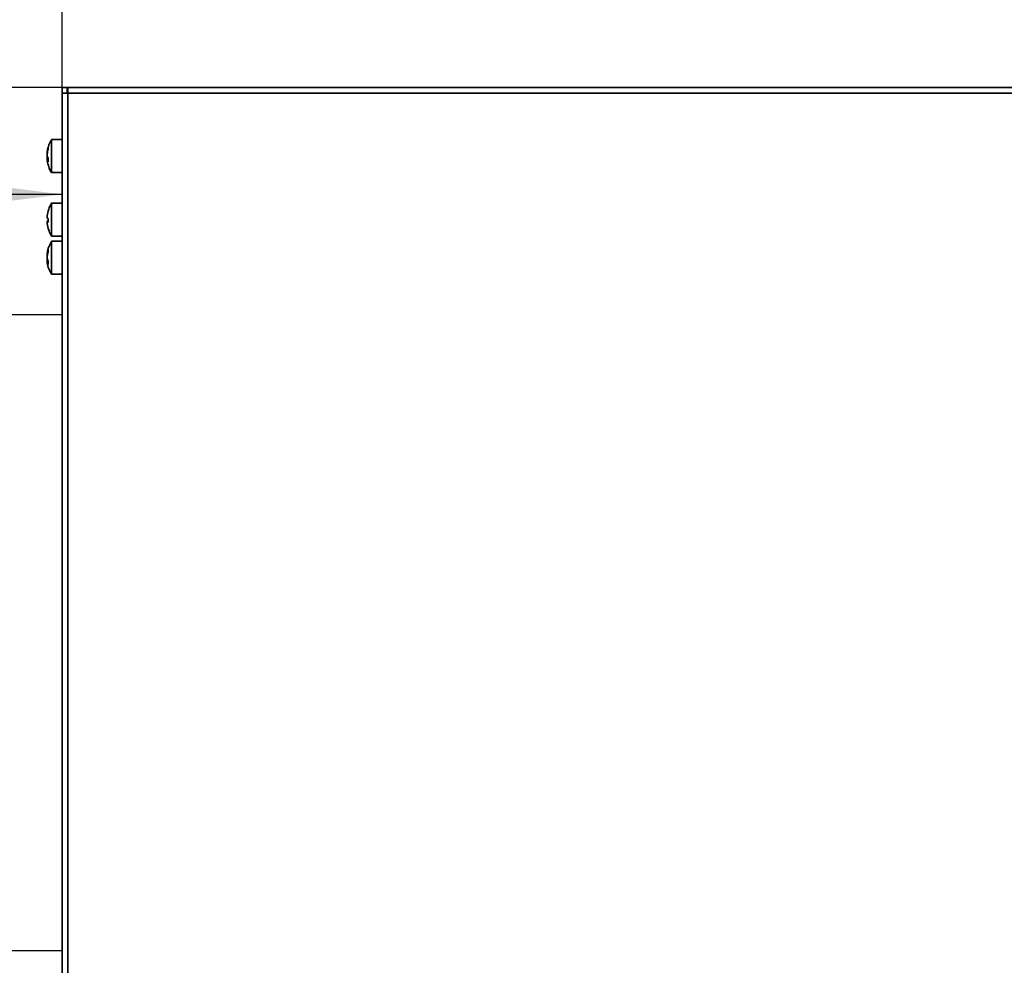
# Model space of a CAD drawing. Header units: millimetres. Extents: x 0 to 420, y 0 to 297.
# Tile 11 of 110: x 88 to 165, y 123 to 197. Entities that reach past the tile are written whole.
import ezdxf

# ---------------------------------------------------------------- set-up
doc = ezdxf.new("R2010")
doc.units = ezdxf.units.MM
doc.linetypes.add('CENTERX2', pattern=[20.32, 12.7, -2.54, 2.54, -2.54])
doc.layers.add('标注层', color=150, linetype='Continuous')
doc.styles.add('SLDTEXTSTYLE0', font='TXT', dxfattribs={"width": 0.7, "bigfont": 'bigfont'})
doc.styles.add('SLDTEXTSTYLE2', font='TXT', dxfattribs={"width": 0.7})
doc.dimstyles.new('SLDDIMSTYLE1', dxfattribs={"dimtxt": 4.850694, "dimasz": 4, "dimexe": 0, "dimexo": 0.0625, "dimgap": 1.212674, "dimtad": 2, "dimlfac": 2, "dimrnd": 1e-09, "dimzin": 12, "dimdsep": 46, "dimtxsty": 'SLDTEXTSTYLE2', "dimsah": 1, "dimcen": 0.09, "dimadec": 0, "dimazin": 3, "dimtfac": 1, "dimtdec": 3, "dimtofl": 0, "dimtmove": 0, "dimatfit": 3, "dimfxl": 1, "dimfrac": 2, "dimtolj": 1, "dimtzin": 12, "dimarcsym": 0})

# ---------------------------------------------------------------- blocks, each defined once
blk = doc.blocks.new('SW_NOTE_0')
at = {"layer": '标注层', "color": 0, "char_height": 4.2333, "attachment_point": 1, "style": 'SLDTEXTSTYLE0'}
for s, insert in [('通风区域', (0, 5.457)), ('需避让', (0, -0.187))]:
    blk.add_mtext(s, dxfattribs=dict(at, insert=insert))
blk = doc.blocks.new('_D_8')
at = {"layer": '标注层'}
for p, q in [((91.179, 191.853), (91.179, 203.853)), ((213.679, 191.853), (213.679, 203.853)), ((91.179, 201.853), (213.679, 201.853))]:
    blk.add_line(p, q, dxfattribs=at)
for points in [[(91.179, 201.853), (95.179, 201.353), (95.179, 202.353)], [(213.679, 201.853), (209.679, 202.353), (209.679, 201.353)]]:
    blk.add_solid(points, dxfattribs=at)
at = {"layer": '标注层', "insert": (148.195, 207.31), "char_height": 4.2333, "attachment_point": 1, "style": 'SLDTEXTSTYLE2'}
blk.add_mtext('245', dxfattribs=at)
blk = doc.blocks.new('_D_9')
at = {"layer": '标注层'}
for p, q in [((91.179, 191.853), (48.179, 191.853)), ((50.179, 101.853), (50.179, 191.853)), ((91.629, 101.853), (48.179, 101.853))]:
    blk.add_line(p, q, dxfattribs=at)
for points in [[(50.179, 191.853), (49.679, 187.853), (50.679, 187.853)], [(50.179, 101.853), (50.679, 105.853), (49.679, 105.853)]]:
    blk.add_solid(points, dxfattribs=at)
at = {"layer": '标注层', "insert": (44.722, 142.619), "char_height": 4.2333, "attachment_point": 1, "rotation": 90, "style": 'SLDTEXTSTYLE2'}
blk.add_mtext('180', dxfattribs=at)
blk = doc.blocks.new('_D_13')
at = {"layer": '标注层'}
for p, q in [((66.179, 173.953), (66.179, 185.438)), ((91.179, 173.953), (91.179, 185.438)), ((91.179, 183.438), (66.179, 183.438))]:
    blk.add_line(p, q, dxfattribs=at)
for points in [[(66.179, 183.438), (70.179, 182.938), (70.179, 183.938)], [(91.179, 183.438), (87.179, 183.938), (87.179, 182.938)]]:
    blk.add_solid(points, dxfattribs=at)
at = {"layer": '标注层', "insert": (75.857, 188.895), "char_height": 4.2333, "attachment_point": 1, "style": 'SLDTEXTSTYLE2'}
blk.add_mtext('50', dxfattribs=at)

msp = doc.modelspace()

# ---------------------------------------------------------------- linework, layer by layer
at = {"color": 7, "linetype": 'Continuous', "lineweight": 35}
for p, q in [((91.5787, 191.8527), (91.1787, 191.8527)), ((91.1787, 191.4027), (91.1787, 191.8527)), ((91.1787, 108.3527), (91.1787, 191.4027)), ((91.6287, 191.4027), (91.1787, 191.4027)), ((91.5787, 191.4027), (91.5787, 191.8527)), ((91.5787, 191.8527), (91.6287, 191.8527)), ((91.5787, 191.4527), (91.6287, 191.4527)), ((213.2287, 191.8527), (91.6287, 191.8527)), ((91.6287, 191.4027), (91.6287, 191.8527)), ((91.6287, 191.4027), (91.6287, 108.3527)), ((213.2287, 191.4027), (91.6287, 191.4027)), ((91.1787, 187.7527), (90.3433, 187.7527)), ((89.9951, 186.7095), (90.0114, 186.7095)), ((90.0808, 186.9883), (90.0808, 187.1315)), ((90.0808, 186.1959), (89.9951, 186.1959)), ((90.0013, 186.4413), (90.0808, 186.2546)), ((90.0808, 185.991), (90.0013, 186.1777)), ((90.0808, 185.991), (90.0808, 186.2546)), ((90.0808, 185.7929), (90.0808, 185.7738)), ((90.3433, 185.1527), (91.1787, 185.1527)), ((91.1787, 182.7527), (90.3433, 182.7527)), ((90.0808, 182.1283), (90.0013, 181.7387)), ((90.0808, 182.1283), (90.0808, 182.1463)), ((90.1011, 182.1911), (90.0843, 182.145)), ((90.0808, 181.2781), (90, 181.2781)), ((90.0013, 181.1409), (90.0808, 180.7513)), ((90.0808, 181.244), (90.0808, 181.5428)), ((90.0808, 180.7591), (90.0808, 180.7513)), ((90.0897, 180.7615), (90.1034, 180.7115)), ((90.3433, 180.1527), (91.1787, 180.1527)), ((91.1787, 179.7527), (90.3433, 179.7527)), ((90.0808, 178.9207), (90.0808, 179.0984)), ((89.9944, 178.7221), (90.0232, 178.7221)), ((90.0743, 178.1833), (89.9944, 178.1833)), ((90.0013, 178.3959), (90.0808, 178.1643)), ((90.0808, 177.9226), (90.0013, 178.1542)), ((90.0808, 177.9226), (90.0808, 178.1643)), ((90.3433, 177.1527), (91.1787, 177.1527))]:
    msp.add_line(p, q, dxfattribs=at)
at = {"color": 8, "linetype": 'Continuous', "lineweight": 35}
for p, q in [((90.0013, 186.7879), (90.0266, 186.7879)), ((90.0783, 186.2607), (90.0013, 186.2607)), ((90.0808, 186.1777), (90.0013, 186.1777)), ((90.0013, 181.329), (90.0808, 181.329)), ((90.0808, 181.2775), (90.0013, 181.2775)), ((90.0013, 178.7833), (90.0381, 178.7833)), ((90.0344, 178.2998), (90.0013, 178.2998)), ((90.0808, 178.1542), (90.0013, 178.1542))]:
    msp.add_line(p, q, dxfattribs=at)
at = {"color": 7, "linetype": 'CENTERX2'}
for p, q in [((91.1787, 173.9527), (66.1787, 173.9527)), ((91.1787, 123.9527), (91.1787, 173.9527)), ((91.1787, 123.9527), (66.1787, 123.9527))]:
    msp.add_line(p, q, dxfattribs=at)
at = {"color": 7, "linetype": 'Continuous', "lineweight": 35, "flags": 128}
for points in [[(90.0121, 186.7097), (90.0078, 186.6848), (90.0013, 186.6415)], [(90.0115, 186.7097), (90.0078, 186.6877), (90.0013, 186.6442)], [(90.0107, 186.1997), (90.0078, 186.2172), (90.0013, 186.2607)]]:
    msp.add_lwpolyline(points, dxfattribs=at)
at = {"color": 7, "linetype": 'Continuous', "lineweight": 35}
for centre, radius, start, end in [((91.9447, 186.5193), 1.9619, 161.816647, 172.131161), ((91.9445, 186.3762), 1.9617, 161.816068, 172.13174), ((91.9435, 186.5295), 1.9607, 191.420095, 193.664053), ((90.152, 181.8225), 0.2885, 238.519411, 255.718729), ((90.1521, 181.0825), 0.2889, 104.288319, 121.464425), ((90.152, 181.5236), 0.2885, 238.519411, 255.718729), ((91.6568, 178.5332), 1.6742, 160.270971, 171.410597), ((91.6567, 178.3556), 1.6742, 160.271144, 171.411066), ((91.6294, 178.5444), 1.6463, 188.54665, 192.671415)]:
    msp.add_arc(centre, radius, start, end, dxfattribs=at)
for points, knots in [([(90.3442, 187.7338), (90.3055, 187.6733), (90.1812, 187.4789), (90.0612, 187.1514), (90.0248, 186.8825), (90.0097, 186.771)], [0, 0, 0, 0, 0.2092421, 0.6722186, 1, 1, 1, 1]), ([(90.3433, 187.595), (90.3433, 187.6584), (90.3433, 187.7518), (90.3433, 187.7386), (90.3433, 187.7343)], [0, 0, 0, 0, 0.6778295, 1, 1, 1, 1]), ([(90.3433, 185.1651), (90.3433, 185.1612), (90.3433, 185.1395), (90.3433, 185.245), (90.3433, 185.4781), (90.3433, 185.8334), (90.3433, 186.2551), (90.3433, 186.7005), (90.3433, 187.1158), (90.3433, 187.4203), (90.3433, 187.5465), (90.3433, 187.595)], [0, 0, 0, 0, 0.02728888, 0.15484238, 0.2823961, 0.40995095, 0.53750487, 0.66505732, 0.79261231, 0.92016527, 1, 1, 1, 1]), ([(90.0013, 186.7879), (89.9995, 186.7739), (89.9958, 186.7459), (89.9937, 186.7199), (89.9935, 186.708), (89.9949, 186.7104), (89.9951, 186.7108)], [0, 0, 0, 0, 0.3128661, 0.6258478, 0.9363508, 1, 1, 1, 1]), ([(90.0013, 186.4413), (89.9995, 186.4507), (89.9959, 186.4695), (89.9935, 186.5133), (89.994, 186.5624), (89.9969, 186.6083), (90, 186.634), (90.0013, 186.6447)], [0, 0, 0, 0, 0.2135071, 0.4270673, 0.6389776, 0.8501084, 1, 1, 1, 1]), ([(90.0013, 186.1176), (89.9995, 186.1315), (89.9958, 186.1593), (89.9937, 186.1847), (89.9935, 186.1963), (89.9948, 186.1937), (89.995, 186.1934)], [0, 0, 0, 0, 0.3162439, 0.6325616, 0.9464153, 1, 1, 1, 1]), ([(90.0013, 186.4641), (89.9995, 186.4547), (89.9959, 186.4359), (89.9935, 186.3921), (89.994, 186.3429), (89.9969, 186.297), (90, 186.2713), (90.0013, 186.2607)], [0, 0, 0, 0, 0.21350425, 0.42706677, 0.63897722, 0.85010826, 1, 1, 1, 1]), ([(90.0013, 186.1175), (89.9995, 186.1313), (89.9959, 186.159), (89.9934, 186.1871), (89.9941, 186.1927), (89.9944, 186.1955)], [0, 0, 0, 0, 0.3341292, 0.6683907, 1, 1, 1, 1]), ([(89.9951, 186.1945), (89.9958, 186.1942), (89.9971, 186.1936), (90, 186.1828), (90.0013, 186.1777)], [0, 0, 0, 0, 0.5280914, 1, 1, 1, 1]), ([(90.011, 186.0751), (90.0451, 185.9162), (90.1129, 185.6), (90.2408, 185.2928), (90.3377, 185.1624), (90.3384, 185.1614)], [0, 0, 0, 0, 0.5005416, 0.9962719, 1, 1, 1, 1]), ([(90.3487, 182.7365), (90.3063, 182.6736), (90.1938, 182.5063), (90.1367, 182.3122), (90.1011, 182.1911)], [0, 0, 0, 0, 0.3763997, 1, 1, 1, 1]), ([(90.3433, 180.1588), (90.3433, 180.1568), (90.3433, 180.1328), (90.3433, 180.2259), (90.3433, 180.441), (90.3433, 180.7853), (90.3433, 181.2007), (90.3433, 181.6459), (90.3433, 182.0681), (90.3433, 182.4243), (90.3433, 182.6588), (90.3433, 182.7654), (90.3433, 182.7438), (90.3433, 182.7398)], [0, 0, 0, 0, 0.0097915, 0.1171291, 0.2244668, 0.3318039, 0.4391414, 0.5464798, 0.6538163, 0.7611549, 0.8684918, 0.9758294, 1, 1, 1, 1]), ([(90.0013, 181.5764), (89.9995, 181.5795), (89.9959, 181.5856), (89.9935, 181.6148), (89.994, 181.6551), (89.9969, 181.6987), (90, 181.727), (90.0013, 181.7387)], [0, 0, 0, 0, 0.2134935, 0.4270618, 0.6389726, 0.8501174, 1, 1, 1, 1]), ([(90.0013, 181.1409), (89.9995, 181.1574), (89.9959, 181.1905), (89.9935, 181.2329), (89.994, 181.2634), (89.9969, 181.2782), (90, 181.2777), (90.0013, 181.2775)], [0, 0, 0, 0, 0.2135188, 0.4270801, 0.6389623, 0.8501149, 1, 1, 1, 1]), ([(90.0013, 181.7644), (89.9995, 181.748), (89.9959, 181.7151), (89.9935, 181.6741), (89.9941, 181.6572), (89.9944, 181.6496)], [0, 0, 0, 0, 0.3547686, 0.7096594, 1, 1, 1, 1]), ([(90.0013, 181.329), (89.9995, 181.3259), (89.9959, 181.3197), (89.9935, 181.2928), (89.9941, 181.2673), (89.9944, 181.2558)], [0, 0, 0, 0, 0.3547619, 0.7096773, 1, 1, 1, 1]), ([(90.1034, 180.7115), (90.1168, 180.6563), (90.1647, 180.4597), (90.2705, 180.2857), (90.3466, 180.1604)], [0, 0, 0, 0, 0.2807647, 1, 1, 1, 1]), ([(90.349, 179.7413), (90.3059, 179.6733), (90.1768, 179.4698), (90.054, 179.1278), (90.0197, 178.8528), (90.0053, 178.7371)], [0, 0, 0, 0, 0.2250378, 0.6740935, 1, 1, 1, 1]), ([(90.3433, 179.5003), (90.3433, 179.578), (90.3433, 179.7237), (90.3433, 179.738), (90.3433, 179.7447)], [0, 0, 0, 0, 0.5330781, 1, 1, 1, 1]), ([(90.3433, 177.1641), (90.3433, 177.1689), (90.3433, 177.1797), (90.3433, 177.3698), (90.3433, 177.679), (90.3433, 178.0795), (90.3433, 178.5215), (90.3433, 178.9542), (90.3433, 179.2894), (90.3433, 179.4417), (90.3433, 179.5003)], [0, 0, 0, 0, 0.1087018, 0.2432195, 0.3777362, 0.5122546, 0.6467708, 0.7812898, 0.9158077, 1, 1, 1, 1]), ([(89.9953, 178.4527), (89.9948, 178.4446), (89.9933, 178.4218), (89.9941, 178.3782), (89.9968, 178.3336), (90, 178.3097), (90.0013, 178.2998)], [0, 0, 0, 0, 0.1678607, 0.4756211, 0.7822767, 1, 1, 1, 1]), ([(90.0013, 178.3959), (89.9995, 178.4071), (89.9959, 178.4295), (89.9935, 178.4766), (89.994, 178.5269), (89.9969, 178.5718), (90, 178.5957), (90.0013, 178.6056)], [0, 0, 0, 0, 0.2135074, 0.4270693, 0.6389607, 0.8501221, 1, 1, 1, 1]), ([(90.0013, 178.7833), (89.9995, 178.7708), (89.9959, 178.746), (89.9935, 178.7251), (89.9941, 178.7239), (89.9944, 178.7234)], [0, 0, 0, 0, 0.3580569, 0.7162178, 1, 1, 1, 1]), ([(90.0013, 178.1221), (89.9995, 178.1348), (89.9957, 178.1603), (89.9946, 178.1721), (89.994, 178.178)], [0, 0, 0, 0, 0.4998866, 1, 1, 1, 1]), ([(89.9944, 178.182), (89.9944, 178.1824), (89.9945, 178.1848), (89.9969, 178.175), (90.0001, 178.1603), (90.0013, 178.1542)], [0, 0, 0, 0, 0.1057029, 0.6287049, 1, 1, 1, 1]), ([(90.0046, 178.1172), (90.005, 178.106), (90.0126, 177.9204), (90.1161, 177.5882), (90.2685, 177.2982), (90.3399, 177.1624)], [0, 0, 0, 0, 0.0330431, 0.5472992, 1, 1, 1, 1])]:
    msp.add_open_spline(points, degree=3, knots=knots, dxfattribs=at)

# ---------------------------------------------------------------- block references
at = {"layer": '标注层'}
msp.add_blockref('SW_NOTE_0', (67.6682, 152.9145), dxfattribs=at)

# ---------------------------------------------------------------- dimensions: what is measured, and where the dimension line sits
for base, p1, p2, angle, picture, middle in [((213.6787, 201.8527), (91.1787, 191.8527), (213.6787, 191.8527), 0, '_D_8', (152.4287, 201.8527)), ((50.1787, 191.8527), (91.6286, 101.8527), (91.1787, 191.8527), 90, '_D_9', (50.1787, 146.8527))]:
    dim = msp.add_linear_dim(base=base, p1=p1, p2=p2, angle=angle, dimstyle='SLDDIMSTYLE1', dxfattribs=at)
    dim.commit()
    dim.dimension.update_dxf_attribs({"geometry": picture, "text_midpoint": middle, "dimtype": 160})
dim = msp.add_linear_dim(base=(66.1787, 183.4376), p1=(91.1787, 173.9527), p2=(66.1787, 173.9527), dimstyle='SLDDIMSTYLE1', dxfattribs=at)
dim.commit()
dim.dimension.update_dxf_attribs({"geometry": '_D_13', "text_midpoint": (78.6787, 183.4376), "dimtype": 160})

doc.saveas('drawing.dxf')
